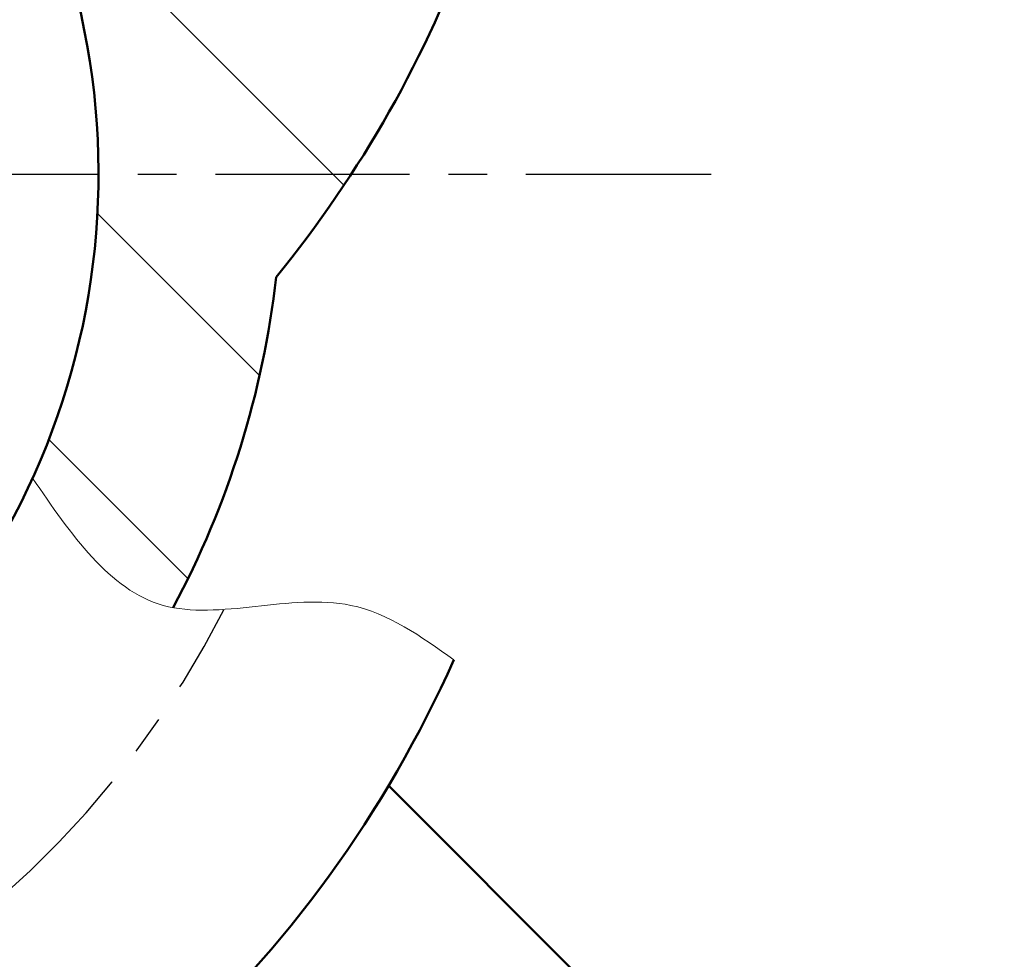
# Model space of a CAD drawing. Header units: millimetres. Extents: x 0 to 420, y -1 to 296.
# Tile 5 of 6: x 354 to 386, y 158 to 188. Entities that reach past the tile are written whole.
import ezdxf

# ---------------------------------------------------------------- set-up
doc = ezdxf.new("R2010")
doc.units = ezdxf.units.MM
doc.header["$LTSCALE"] = 0.2
doc.linetypes.add('CENTER', pattern=[50.800000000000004, 31.75, -6.35, 6.35, -6.35])
doc.layers.add('Thin Line', color=7, linetype='Continuous')
doc.layers.add('点划线', color=3, linetype='CENTER')
doc.layers.add('粗实线', color=7, linetype='Continuous', lineweight=50)
doc.layers.add('阴影', color=7, linetype='Continuous', lineweight=9)
doc.styles.add('尺寸数字', font='gbeitc.shx', dxfattribs={"bigfont": 'gbcbig.shx'})
doc.dimstyles.new("chang'an university", dxfattribs={"dimtxt": 3.5, "dimasz": 2.5, "dimexe": 2, "dimexo": 0, "dimtad": 1, "dimtoh": 1, "dimdec": 1, "dimdsep": 46, "dimtxsty": '尺寸数字', "dimcen": 2.5, "dimclrd": 256, "dimclre": 256, "dimclrt": 256, "dimadec": 0, "dimazin": 0, "dimtfac": 1, "dimtdec": 1, "dimtmove": 1, "dimatfit": 3, "dimfxl": 1, "dimlwd": -1, "dimlwe": -1, "dimarcsym": 0})
pattern_1 = [(135, (0, 0), (-4.490128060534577, -4.490128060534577), [])]

# ---------------------------------------------------------------- blocks, each defined once
blk = doc.blocks.new('*D37')
at = {"layer": 'Defpoints', "color": 0, "transparency": 16777216}
for p in [(332.8651389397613, 183.2747535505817), (342.8209635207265, 161.4371356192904)]:
    blk.add_point(p, dxfattribs=at)
at = {"layer": 'Thin Line', "transparency": 16777216}
for p, q in [((332.8651389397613, 183.2747535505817), (342.8209635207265, 161.4371356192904)), ((354.4435464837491, 135.9435640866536), (343.8580285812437, 159.1623837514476)), ((361.0477131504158, 135.9435640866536), (354.4435464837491, 135.9435640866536))]:
    blk.add_line(p, q, dxfattribs=at)
blk.add_solid([(344.2371538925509, 159.3352279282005), (343.4789032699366, 158.9895395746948), (342.8209635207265, 161.4371356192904)], dxfattribs=at)
at = {"layer": 'Thin Line', "transparency": 16777216, "insert": (358.0581298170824, 138.3185640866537), "char_height": 3.5, "attachment_point": 5, "style": '尺寸数字'}
blk.add_mtext('R24', dxfattribs=at)
blk = doc.blocks.new('*D39')
at = {"layer": 'Defpoints', "color": 0, "transparency": 16777216}
for p in [(289.5676326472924, 183.2747535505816), (332.8651389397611, 183.2747535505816), (376.9049308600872, 183.2747535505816), (313.7339152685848, 178.1485576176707), (307.9216014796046, 158.3312160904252)]:
    blk.add_point(p, dxfattribs=at)
at = {"layer": 'Thin Line', "transparency": 16777216}
blk.add_arc((332.8651389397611, 183.2747535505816), 19.80610016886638, 187.2368971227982, 217.7631028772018, dxfattribs=at)
for points in [[(312.8009824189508, 180.7534407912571), (313.6326544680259, 180.806034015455), (313.0590387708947, 183.2747535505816)], [(317.5200704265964, 171.4209816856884), (316.8948004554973, 170.8700897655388), (318.8601112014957, 169.2697258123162)]]:
    blk.add_solid(points, dxfattribs=at)
at = {"layer": 'Thin Line', "transparency": 16777216, "insert": (316.7609022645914, 176.6041603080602), "char_height": 3.5, "attachment_point": 5, "rotation": 292.5, "style": '尺寸数字'}
blk.add_mtext('45°', dxfattribs=at)
blk = doc.blocks.new('*D51')
at = {"layer": 'Defpoints', "color": 0, "transparency": 16777216}
for p in [(332.8651389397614, 204.2747535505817), (332.8651389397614, 140.2747535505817), (407.7234465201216, 140.2747535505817)]:
    blk.add_point(p, dxfattribs=at)
at = {"layer": 'Thin Line', "transparency": 16777216}
for p, q in [((332.8651389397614, 204.2747535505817), (409.7234465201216, 204.2747535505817)), ((407.7234465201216, 201.7747535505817), (407.7234465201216, 142.7747535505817)), ((332.8651389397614, 140.2747535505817), (409.7234465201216, 140.2747535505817))]:
    blk.add_line(p, q, dxfattribs=at)
for points in [[(407.3067798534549, 201.7747535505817), (408.1401131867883, 201.7747535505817), (407.7234465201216, 204.2747535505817)], [(407.3067798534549, 142.7747535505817), (408.1401131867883, 142.7747535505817), (407.7234465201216, 140.2747535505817)]]:
    blk.add_solid(points, dxfattribs=at)
at = {"layer": 'Thin Line', "transparency": 16777216, "insert": (405.3484465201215, 172.2747535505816), "char_height": 3.5, "attachment_point": 5, "rotation": 90, "style": '尺寸数字'}
blk.add_mtext('64', dxfattribs=at)

msp = doc.modelspace()

# ---------------------------------------------------------------- hatches: boundary and pattern name
at = {"layer": '阴影'}
h = msp.add_hatch(dxfattribs=at)
h.set_pattern_fill('ANSI31', color=256, scale=2, angle=90)
h.set_pattern_definition(pattern_1)
h.paths.add_polyline_path([(273.0217231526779, 153.2747535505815), (268.0217231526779, 153.2747535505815), (268.0217231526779, 154.2747535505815), (264.8651389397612, 154.2747535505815), (264.8651389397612, 140.2747535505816), (269.8651389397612, 140.2747535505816), (273.0217231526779, 140.2747535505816)])
edge = h.paths.add_edge_path()
edge.add_spline(control_points=[(289.4954200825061, 140.2747535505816), (289.5154570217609, 140.6325850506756), (289.6246279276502, 142.582223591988), (286.5308487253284, 145.7703418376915), (290.3162779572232, 150.373293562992), (288.3706621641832, 153.0527010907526), (287.4805361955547, 154.2747535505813)], knot_values=[0.01168746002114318, 0.01168746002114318, 0.01168746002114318, 0.01168746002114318, 1.077660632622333, 5.819623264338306, 10.73736363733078, 14.86233292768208, 14.86233292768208, 14.86233292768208, 14.86233292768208], degree=3, periodic=0)
edge.add_line((287.4805361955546, 154.2747535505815), (286.0217231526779, 154.2747535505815))
edge.add_line((286.0217231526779, 154.2747535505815), (286.0217231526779, 153.2747535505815))
edge.add_line((286.0217231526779, 153.2747535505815), (281.0217231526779, 153.2747535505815))
edge.add_line((281.0217231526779, 153.2747535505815), (281.0217231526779, 140.2747535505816))
edge.add_line((281.0217231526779, 140.2747535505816), (289.4954200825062, 140.2747535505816))
h.paths.add_polyline_path([(360.0570602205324, 241.9721879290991), (360.1274867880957, 242.240201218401), (360.114403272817, 242.1925857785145), (360.0976165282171, 242.1299415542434), (360.0811237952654, 242.0669094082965), (360.0649031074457, 242.0035029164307)])
h.paths.add_polyline_path([(363.2444513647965, 245.178627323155), (363.5332599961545, 245.2573100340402), (363.5233701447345, 245.2547765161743), (363.4555205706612, 245.2369708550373), (363.3880690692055, 245.2188310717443), (363.3210263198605, 245.2003482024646), (363.2544030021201, 245.1815132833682)])
h.paths.add_polyline_path([(362.9617679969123, 245.092635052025), (363.2398595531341, 245.1772957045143), (363.1882097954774, 245.1623173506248), (363.1224573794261, 245.142751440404), (363.0571564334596, 245.1228065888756), (362.9923176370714, 245.1024738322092)])
h.paths.add_polyline_path([(363.537869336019, 245.2584908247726), (363.8313066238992, 245.3304889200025), (363.7985355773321, 245.3228372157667), (363.729200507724, 245.3062784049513), (363.6602207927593, 245.289421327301), (363.5916071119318, 245.2722570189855)])
h.paths.add_polyline_path([(362.6841955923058, 244.9978270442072), (362.954397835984, 245.0902614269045), (362.9279516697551, 245.0817442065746), (362.864069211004, 245.0606087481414), (362.8006809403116, 245.0390584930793), (362.7377975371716, 245.0170844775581)])
h.paths.add_polyline_path([(363.8393013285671, 245.332355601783), (364.1396068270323, 245.3992083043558), (364.0792158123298, 245.3862690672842), (364.0085661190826, 245.3708136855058), (363.9382290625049, 245.3550958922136), (363.8682153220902, 245.3391067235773)])
h.paths.add_polyline_path([(362.4192290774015, 244.8955319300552), (362.6812362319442, 244.9967638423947), (362.6754296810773, 244.9946777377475), (362.6135880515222, 244.9718293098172), (362.5522833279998, 244.9485302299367), (362.4915261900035, 244.9247715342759), (362.431327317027, 244.9005442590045)])
h.paths.add_polyline_path([(364.1431536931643, 245.3999682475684), (364.4511194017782, 245.4627138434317), (364.4367800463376, 245.4599235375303), (364.3647273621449, 245.4456457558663), (364.2929339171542, 245.4311503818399), (364.221410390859, 245.416428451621), (364.1501674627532, 245.4014710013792)])
h.paths.add_polyline_path([(362.1656634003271, 244.7844656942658), (362.4141511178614, 244.8934281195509), (362.3716973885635, 244.8758394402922), (362.3126470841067, 244.8506481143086), (362.25418708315, 244.8249613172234), (362.1963280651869, 244.7987700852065)])
h.paths.add_polyline_path([(364.4572108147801, 245.4638991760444), (364.7663245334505, 245.5221299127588), (364.7273695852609, 245.5150380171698), (364.6543867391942, 245.5015409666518), (364.5816204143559, 245.4878621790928), (364.5090812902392, 245.4739926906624)])
h.paths.add_polyline_path([(361.9200322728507, 244.661838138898), (362.1593030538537, 244.7814987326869), (362.1390807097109, 244.7720654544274), (362.0824556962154, 244.7448384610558), (362.026463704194, 244.7170801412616), (361.9711154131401, 244.6887815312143)])
h.paths.add_polyline_path([(364.7745170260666, 245.523621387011), (365.0895966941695, 245.5791535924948), (365.0212525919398, 245.5673881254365), (364.9475104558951, 245.55452838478), (364.8739421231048, 245.5415227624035), (364.8005582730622, 245.5283622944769)])
h.paths.add_polyline_path([(361.691250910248, 244.5307297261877), (361.9187427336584, 244.6611579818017), (361.9164215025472, 244.6599336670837), (361.8623926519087, 244.6305275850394), (361.8090395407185, 244.6005543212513), (361.7563728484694, 244.5700049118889), (361.7044032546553, 244.538870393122)])
h.paths.add_polyline_path([(365.0915844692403, 245.5794957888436), (365.4112209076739, 245.6329182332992), (365.3921965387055, 245.6298123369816), (365.3177455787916, 245.6175475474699), (365.2434150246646, 245.6051816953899), (365.169215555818, 245.5927058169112), (365.0951578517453, 245.5801109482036)])
h.paths.add_polyline_path([(361.4747941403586, 244.3878411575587), (361.6862533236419, 244.5276364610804), (361.6531414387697, 244.5071418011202), (361.6025980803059, 244.4748101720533), (361.5527838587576, 244.441866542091), (361.5037094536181, 244.408301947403)])
h.paths.add_polyline_path([(365.4186380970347, 245.6341291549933), (365.7360402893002, 245.6851945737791), (365.6909908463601, 245.67804014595), (365.6161650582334, 245.6660899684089), (365.5414169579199, 245.6540745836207), (365.4667572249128, 245.6419850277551)])
h.paths.add_polyline_path([(361.2694899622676, 244.2305819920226), (361.4697451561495, 244.3842684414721), (361.4553855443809, 244.374107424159), (361.4078228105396, 244.3392740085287), (361.3610319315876, 244.3037927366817), (361.3150235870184, 244.2676546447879), (361.2698084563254, 244.2308507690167)])
h.paths.add_polyline_path([(365.7443269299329, 245.6865105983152), (366.065911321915, 245.7371266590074), (365.990857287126, 245.725368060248), (365.9158275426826, 245.7135890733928), (365.840832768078, 245.7017807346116), (365.765883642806, 245.6899340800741)])
h.paths.add_polyline_path([(361.0842952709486, 244.0642556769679), (361.2693022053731, 244.2304235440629), (361.2253972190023, 244.1933721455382), (361.1818005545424, 244.1552098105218), (361.1390291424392, 244.1163548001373), (361.0970936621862, 244.0767981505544)])
h.paths.add_polyline_path([(360.912998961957, 243.8827349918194), (361.0799200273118, 244.0599679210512), (361.0560047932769, 244.0365308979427), (361.0157732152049, 243.9955440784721), (360.9764096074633, 243.9538287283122), (360.9379246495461, 243.9113758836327)])
h.paths.add_polyline_path([(359.3756743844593, 239.2835796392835), (359.3869769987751, 239.3161292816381), (359.3714476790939, 239.2726977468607)])
h.paths.add_polyline_path([(360.7571630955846, 243.685055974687), (360.9094421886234, 243.8786480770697), (360.9003290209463, 243.8681765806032), (360.8636334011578, 243.8242218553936), (360.8278484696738, 243.7795027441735), (360.7929849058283, 243.7340102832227), (360.7590474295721, 243.6877396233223)])
h.paths.add_polyline_path([(359.4866732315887, 239.6168153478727), (359.4978876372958, 239.653921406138), (359.4889560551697, 239.6251452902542), (359.4899395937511, 239.6280990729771)])
h.paths.add_polyline_path([(360.6212010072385, 243.4766025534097), (360.7561312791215, 243.6835864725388), (360.7260190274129, 243.6407009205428), (360.6938777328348, 243.5929077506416), (360.6626015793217, 243.544373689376), (360.6321686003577, 243.4951123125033)])
h.paths.add_polyline_path([(359.5920754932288, 239.9805369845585), (359.5958295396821, 239.9945730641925), (359.5924573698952, 239.9822491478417), (359.5929719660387, 239.9840268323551)])
h.paths.add_polyline_path([(360.4989923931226, 243.2524838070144), (360.6178682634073, 243.4709779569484), (360.6025568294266, 243.4451371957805), (360.5737443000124, 243.3944619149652), (360.545709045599, 243.3431000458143), (360.5184290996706, 243.2910651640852)])
h.paths.add_polyline_path([(359.6880664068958, 240.3542166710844), (359.7001071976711, 240.4047403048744), (359.6835485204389, 240.3363872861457), (359.685031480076, 240.3424021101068)])
h.paths.add_polyline_path([(360.3900732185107, 243.0152207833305), (360.4968456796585, 243.2482226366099), (360.4918824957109, 243.2383708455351), (360.4660472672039, 243.1850306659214), (360.4409014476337, 243.1310582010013), (360.4164230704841, 243.0764670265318), (360.3925901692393, 243.0212707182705)])
h.paths.add_polyline_path([(359.7702951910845, 240.7060494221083), (359.7791831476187, 240.74570960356), (359.7637903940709, 240.6776671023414), (359.7697464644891, 240.703709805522)])
h.paths.add_polyline_path([(360.2942919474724, 242.7698132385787), (360.3888216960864, 243.0122125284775), (360.369380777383, 242.9654828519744), (360.3467729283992, 242.9091170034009), (360.324744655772, 242.8521867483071), (360.3032739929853, 242.7947056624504)])
h.paths.add_polyline_path([(359.8296464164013, 240.9727044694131), (359.8393009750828, 241.0167155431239), (359.8244455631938, 240.9491658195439)])
h.paths.add_polyline_path([(359.8470463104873, 241.0520232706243), (359.9227762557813, 241.3967572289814), (359.9128260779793, 241.3518356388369), (359.898148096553, 241.2852073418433), (359.8834785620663, 241.218367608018), (359.8687955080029, 241.1513300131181), (359.8540769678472, 241.084108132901), (359.8393009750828, 241.0167155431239)])
h.paths.add_polyline_path([(360.2072874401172, 242.5114214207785), (360.2918813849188, 242.7631327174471), (360.2823389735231, 242.736687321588), (360.2619176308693, 242.6781453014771), (360.2419879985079, 242.619093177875), (360.2225281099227, 242.5595445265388)])
h.paths.add_polyline_path([(359.9242653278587, 241.4034798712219), (359.9883494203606, 241.6866336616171), (359.9871115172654, 241.6813304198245), (359.9720618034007, 241.6159629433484), (359.9571303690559, 241.5503161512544), (359.9422952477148, 241.4844036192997), (359.9275344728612, 241.4182389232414)])
h.paths.add_polyline_path([(360.1287450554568, 242.2447804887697), (360.2060704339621, 242.5075786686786), (360.2035159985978, 242.4995129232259), (360.1849296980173, 242.4390119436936), (360.166747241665, 242.3780551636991), (360.1489466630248, 242.3166561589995), (360.1315059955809, 242.2548285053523)])
h.paths.add_polyline_path([(359.989015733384, 241.689488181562), (360.055219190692, 241.9648370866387), (360.0489324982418, 241.9397356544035), (360.0331900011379, 241.875621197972), (360.0176536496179, 241.8111731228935), (360.0023014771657, 241.7464050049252)])
edge = h.paths.add_edge_path()
edge.add_arc((332.8651389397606, 204.2747535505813), 38.50000000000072, 10.47568169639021, 33.0557311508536)
edge.add_line((365.1335445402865, 225.2747535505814), (362.5244557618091, 225.2747535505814))
edge.add_arc((332.5244557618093, 225.2747535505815), 29.99999999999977, 0, 27.07165323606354)
edge.add_line((359.237597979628, 238.9278862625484), (359.2409197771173, 238.9356237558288))
edge.add_line((359.2409197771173, 238.9356237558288), (359.2451930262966, 238.9453280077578))
edge.add_line((359.2451930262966, 238.9453280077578), (359.2603518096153, 238.9828936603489))
edge.add_line((359.2603518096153, 238.9828936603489), (359.2328997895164, 238.9169427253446))
edge.add_line((359.2328997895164, 238.9169427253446), (359.2047005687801, 238.8512580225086))
edge.add_line((359.2047005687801, 238.8512580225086), (359.1757595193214, 238.7858583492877))
edge.add_line((359.1757595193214, 238.7858583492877), (359.1460828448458, 238.7207626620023))
edge.add_line((359.1460828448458, 238.7207626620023), (359.1156767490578, 238.6559899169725))
edge.add_line((359.1156767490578, 238.6559899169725), (359.0845474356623, 238.5915590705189))
edge.add_line((359.0845474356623, 238.5915590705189), (359.0527011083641, 238.5274890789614))
edge.add_line((359.0527011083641, 238.5274890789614), (359.0201439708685, 238.4637988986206))
edge.add_line((359.0201439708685, 238.4637988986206), (358.9868822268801, 238.4005074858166))
edge.add_line((358.9868822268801, 238.4005074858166), (358.9529220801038, 238.3376337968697))
edge.add_line((358.9529220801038, 238.3376337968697), (358.9182697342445, 238.2751967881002))
edge.add_line((358.9182697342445, 238.2751967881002), (358.8829313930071, 238.2132154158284))
edge.add_line((358.8829313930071, 238.2132154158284), (358.8469132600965, 238.1517086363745))
edge.add_line((358.8469132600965, 238.1517086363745), (358.8102215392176, 238.0906954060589))
edge.add_line((358.8102215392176, 238.0906954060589), (358.7728624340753, 238.0301946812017))
edge.add_line((358.7728624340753, 238.0301946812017), (358.7348421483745, 237.9702254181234))
edge.add_line((358.7348421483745, 237.9702254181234), (358.69616688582, 237.910806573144))
edge.add_line((358.69616688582, 237.910806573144), (358.6568428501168, 237.851957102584))
edge.add_line((358.6568428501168, 237.851957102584), (358.6168762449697, 237.7936959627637))
edge.add_line((358.6168762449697, 237.7936959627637), (358.5762732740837, 237.7360421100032))
edge.add_line((358.5762732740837, 237.7360421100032), (358.5350401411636, 237.6790145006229))
edge.add_line((358.5350401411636, 237.6790145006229), (358.4931830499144, 237.622632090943))
edge.add_line((358.4931830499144, 237.622632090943), (358.4507082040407, 237.5669138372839))
edge.add_line((358.4507082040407, 237.5669138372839), (358.4076218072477, 237.5118786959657))
edge.add_line((358.4076218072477, 237.5118786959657), (358.3639300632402, 237.4575456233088))
edge.add_line((358.3639300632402, 237.4575456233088), (358.319639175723, 237.4039335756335))
edge.add_line((358.319639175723, 237.4039335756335), (358.2747553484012, 237.3510615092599))
edge.add_line((358.2747553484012, 237.3510615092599), (358.2292847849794, 237.2989483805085))
edge.add_line((358.2292847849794, 237.2989483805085), (358.1832336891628, 237.2476131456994))
edge.add_line((358.1832336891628, 237.2476131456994), (358.136608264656, 237.197074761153))
edge.add_line((358.136608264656, 237.197074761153), (358.0894147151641, 237.1473521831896))
edge.add_line((358.0894147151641, 237.1473521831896), (358.041659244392, 237.0984643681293))
edge.add_line((358.041659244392, 237.0984643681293), (357.9933480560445, 237.0504302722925))
edge.add_line((357.9933480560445, 237.0504302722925), (357.9444873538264, 237.0032688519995))
edge.add_line((357.9444873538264, 237.0032688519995), (357.8950833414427, 236.9569990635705))
edge.add_line((357.8950833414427, 236.9569990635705), (357.8451422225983, 236.9116398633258))
edge.add_line((357.8451422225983, 236.9116398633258), (357.794670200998, 236.8672102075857))
edge.add_line((357.794670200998, 236.8672102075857), (357.7436734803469, 236.8237290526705))
edge.add_line((357.7436734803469, 236.8237290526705), (357.6921582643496, 236.7812153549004))
edge.add_line((357.6921582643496, 236.7812153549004), (357.6401307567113, 236.7396880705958))
edge.add_line((357.6401307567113, 236.7396880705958), (357.5875971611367, 236.6991661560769))
edge.add_line((357.5875971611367, 236.6991661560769), (357.5345636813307, 236.6596685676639))
edge.add_line((357.5345636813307, 236.6596685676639), (357.4810365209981, 236.6212142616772))
edge.add_line((357.4810365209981, 236.6212142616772), (357.427021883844, 236.583822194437))
edge.add_line((357.427021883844, 236.583822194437), (357.3725259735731, 236.5475113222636))
edge.add_line((357.3725259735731, 236.5475113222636), (357.3175549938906, 236.5123006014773))
edge.add_line((357.3175549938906, 236.5123006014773), (357.262115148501, 236.4782089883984))
edge.add_line((357.262115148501, 236.4782089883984), (357.2062126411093, 236.4452554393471))
edge.add_line((357.2062126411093, 236.4452554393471), (357.1498536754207, 236.4134589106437))
edge.add_line((357.1498536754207, 236.4134589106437), (357.0930444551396, 236.3828383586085))
edge.add_line((357.0930444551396, 236.3828383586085), (357.0357911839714, 236.3534127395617))
edge.add_line((357.0357911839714, 236.3534127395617), (356.9781000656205, 236.3252010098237))
edge.add_line((356.9781000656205, 236.3252010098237), (356.9199773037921, 236.2982221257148))
edge.add_line((356.9199773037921, 236.2982221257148), (356.8614291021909, 236.2724950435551))
edge.add_line((356.8614291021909, 236.2724950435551), (356.8024616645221, 236.248038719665))
edge.add_line((356.8024616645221, 236.248038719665), (356.7430811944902, 236.2248721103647))
edge.add_line((356.7430811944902, 236.2248721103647), (356.6832938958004, 236.2030141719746))
edge.add_line((356.6832938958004, 236.2030141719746), (356.6231059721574, 236.1824838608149))
edge.add_line((356.6231059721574, 236.1824838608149), (356.5625236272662, 236.1633001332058))
edge.add_line((356.5625236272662, 236.1633001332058), (356.5015530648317, 236.1454819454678))
edge.add_line((356.5015530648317, 236.1454819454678), (356.4402004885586, 236.1290482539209))
edge.add_line((356.4402004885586, 236.1290482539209), (356.3784724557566, 236.1140138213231))
edge.add_line((356.3784724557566, 236.1140138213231), (356.3163787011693, 236.1003557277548))
edge.add_line((356.3163787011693, 236.1003557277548), (356.2539306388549, 236.0880311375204))
edge.add_line((356.2539306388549, 236.0880311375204), (356.1911396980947, 236.0769970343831))
edge.add_line((356.1911396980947, 236.0769970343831), (356.1280173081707, 236.0672104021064))
edge.add_line((356.1280173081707, 236.0672104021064), (356.064574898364, 236.0586282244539))
edge.add_line((356.064574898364, 236.0586282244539), (356.0008238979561, 236.0512074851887))
edge.add_line((356.0008238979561, 236.0512074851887), (355.9367757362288, 236.0449051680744))
edge.add_line((355.9367757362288, 236.0449051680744), (355.8724418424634, 236.0396782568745))
edge.add_line((355.8724418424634, 236.0396782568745), (355.8078336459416, 236.0354837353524))
edge.add_line((355.8078336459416, 236.0354837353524), (355.7429625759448, 236.0322785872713))
edge.add_line((355.7429625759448, 236.0322785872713), (355.6778400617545, 236.030019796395))
edge.add_line((355.6778400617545, 236.030019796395), (355.6124775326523, 236.0286643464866))
edge.add_line((355.6124775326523, 236.0286643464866), (355.5468864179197, 236.0281692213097))
edge.add_line((355.5468864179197, 236.0281692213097), (355.4810781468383, 236.0284914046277))
edge.add_line((355.4810781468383, 236.0284914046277), (355.4150641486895, 236.029587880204))
edge.add_line((355.4150641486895, 236.029587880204), (355.3488558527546, 236.0314156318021))
edge.add_line((355.3488558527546, 236.0314156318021), (355.2824646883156, 236.0339316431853))
edge.add_line((355.2824646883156, 236.0339316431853), (355.2159020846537, 236.0370928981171))
edge.add_line((355.2159020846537, 236.0370928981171), (355.1491794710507, 236.0408563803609))
edge.add_line((355.1491794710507, 236.0408563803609), (355.0823082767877, 236.0451790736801))
edge.add_line((355.0823082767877, 236.0451790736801), (355.0152999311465, 236.0500179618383))
edge.add_line((355.0152999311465, 236.0500179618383), (354.9481658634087, 236.0553300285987))
edge.add_line((354.9481658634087, 236.0553300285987), (354.8809175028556, 236.061072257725))
edge.add_line((354.8809175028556, 236.061072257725), (354.8135662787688, 236.0672016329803))
edge.add_line((354.8135662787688, 236.0672016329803), (354.74612362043, 236.0736751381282))
edge.add_line((354.74612362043, 236.0736751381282), (354.6786009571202, 236.0804497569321))
edge.add_line((354.6786009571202, 236.0804497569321), (354.6110097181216, 236.0874824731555))
edge.add_line((354.6110097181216, 236.0874824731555), (354.5433613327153, 236.0947302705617))
edge.add_line((354.5433613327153, 236.0947302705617), (354.4756672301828, 236.1021501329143))
edge.add_line((354.4756672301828, 236.1021501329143), (354.4079388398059, 236.1096990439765))
edge.add_line((354.4079388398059, 236.1096990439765), (354.3401875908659, 236.1173339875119))
edge.add_line((354.3401875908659, 236.1173339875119), (354.2724249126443, 236.1250119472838))
edge.add_arc((332.8651389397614, 225.2747535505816), 23.99999999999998, -28.95529060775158, 26.87811880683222, ccw=False)
edge.add_arc((332.8651389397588, 204.2747535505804), 23.00000000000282, 17.71893187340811, 24.070944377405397, ccw=False)
edge.add_line((354.774041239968, 211.2747535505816), (370.7234273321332, 211.2747535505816))
h = msp.add_hatch(dxfattribs=at)
h.set_pattern_fill('ANSI31', color=256, scale=2, angle=90)
h.set_pattern_definition(pattern_1)
h.paths.add_polyline_path([(364.7139398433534, 169.2442923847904), (364.6866462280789, 169.2477194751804), (364.6899194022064, 169.2474519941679), (364.6525884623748, 169.2512719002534)])
h.paths.add_polyline_path([(360.3210516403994, 169.0213529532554), (359.9776940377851, 169.0287491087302), (360.0266387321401, 169.026571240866), (360.086927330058, 169.0244643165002), (360.1474377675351, 169.0229058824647), (360.2081642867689, 169.0218788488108), (360.2691011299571, 169.0213661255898)])
h.paths.add_polyline_path([(359.9748402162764, 169.0288760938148), (359.6399989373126, 169.0549665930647), (359.6698882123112, 169.0516881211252), (359.7287248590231, 169.0459313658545), (359.7878178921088, 169.0408256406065), (359.8471615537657, 169.0363538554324), (359.9067500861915, 169.0324989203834), (359.9665777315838, 169.0292437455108)])
h.paths.add_polyline_path([(360.6726912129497, 169.0295530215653), (360.323489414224, 169.0213523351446), (360.3302425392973, 169.021350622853), (360.3915827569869, 169.0218152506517), (360.4531160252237, 169.0227429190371), (360.5148365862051, 169.0241165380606), (360.5767386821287, 169.0259190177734), (360.6388165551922, 169.0281332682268)])
h.paths.add_polyline_path([(359.6349201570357, 169.0555236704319), (359.3090980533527, 169.1034143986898), (359.3225748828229, 169.1008573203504), (359.3797522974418, 169.0908354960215), (359.4372206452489, 169.0815672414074), (359.4949741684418, 169.0730354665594), (359.5530071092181, 169.0652230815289), (359.6113137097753, 169.058112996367)])
h.paths.add_polyline_path([(361.0315512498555, 169.050344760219), (360.6780124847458, 169.0297760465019), (360.7010644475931, 169.0307421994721), (360.763476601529, 169.0337287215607), (360.8260472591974, 169.0370757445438), (360.888770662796, 169.0407661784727), (360.9516410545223, 169.0447829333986), (361.0146526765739, 169.0491089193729)])
h.paths.add_polyline_path([(361.3960372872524, 169.0806648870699), (361.0363019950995, 169.0506921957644), (361.0777997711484, 169.0537270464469), (361.1410765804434, 169.0586202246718), (361.2044773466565, 169.063771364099), (361.267996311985, 169.0691633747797), (361.331627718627, 169.0747791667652), (361.3953658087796, 169.0806016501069)])
h.paths.add_polyline_path([(368.1643920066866, 167.6296541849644), (368.120198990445, 167.6606741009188), (368.1728114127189, 167.6236325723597), (368.1909447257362, 167.6108328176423)])
h.paths.add_polyline_path([(361.7602980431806, 169.1168946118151), (361.3963287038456, 169.0806923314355), (361.4592048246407, 169.0866137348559), (361.5231390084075, 169.0927983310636), (361.5871626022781, 169.0991383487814), (361.6512698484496, 169.1056166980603), (361.7154549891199, 169.1122162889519)])
h.paths.add_polyline_path([(367.8983589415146, 167.8155802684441), (367.8566536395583, 167.8442232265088), (367.9094400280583, 167.8077787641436), (367.8905031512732, 167.8209159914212)])
h.paths.add_polyline_path([(362.1664483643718, 169.1603726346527), (362.1302497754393, 169.1564665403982), (361.7653241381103, 169.1174189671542), (361.7797122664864, 169.1189200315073), (361.8440359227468, 169.1257108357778), (361.9084202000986, 169.1325716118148), (361.9728593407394, 169.1394852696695), (362.0373475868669, 169.1464347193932), (362.1018791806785, 169.1534028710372)])
h.paths.add_polyline_path([(367.5732059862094, 168.036427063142), (367.5388257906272, 168.0590820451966), (367.5919485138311, 168.0237919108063), (367.58228193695, 168.0302625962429)])
h.paths.add_polyline_path([(362.295676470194, 169.1742486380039), (362.2694566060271, 169.171461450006), (362.2310493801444, 169.1673269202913)])
h.paths.add_polyline_path([(367.2639974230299, 168.2370867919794), (367.2184928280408, 168.2653431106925), (367.2720910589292, 168.2316849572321), (367.2813060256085, 168.2258360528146)])
h.paths.add_polyline_path([(362.4249858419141, 169.1879260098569), (362.3961313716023, 169.1849270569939), (362.360323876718, 169.181120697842)])
h.paths.add_polyline_path([(366.9805696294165, 168.4102394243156), (366.9490326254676, 168.4285919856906), (366.9749221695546, 168.4133105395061), (366.9723870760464, 168.4148612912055)])
h.paths.add_polyline_path([(362.5008561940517, 169.1957939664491), (362.4995621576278, 169.1956684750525), (362.5034135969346, 169.1960772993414), (362.4896566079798, 169.1946474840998)])
h.paths.add_polyline_path([(366.6525827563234, 168.5955008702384), (366.6219381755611, 168.6116470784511), (366.6767696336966, 168.5822214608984), (366.6562671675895, 168.5934197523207)])
h.paths.add_polyline_path([(362.8775435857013, 169.2322586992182), (362.867051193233, 169.2313396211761), (362.8584581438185, 169.2306572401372), (362.8129409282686, 169.22639914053)])
h.paths.add_polyline_path([(366.3325154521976, 168.7582617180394), (366.2899726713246, 168.7779843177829), (366.3456739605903, 168.7515440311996), (366.345945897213, 168.7514119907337)])
h.paths.add_polyline_path([(363.2642964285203, 169.2625450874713), (363.2430082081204, 169.2611946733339), (363.2561984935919, 169.2622421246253), (363.1999691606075, 169.2581626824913)])
h.paths.add_polyline_path([(366.0304070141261, 168.8930916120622), (366.0090113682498, 168.9017604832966), (366.0277176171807, 168.8939554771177), (366.0254405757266, 168.8949754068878)])
h.paths.add_polyline_path([(363.605930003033, 169.2802821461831), (363.6036265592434, 169.2802405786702), (363.6100965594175, 169.2805849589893), (363.5848268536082, 169.2795252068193)])
h.paths.add_polyline_path([(365.7135355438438, 169.0143471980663), (365.6659468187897, 169.0300048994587), (365.7236042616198, 169.0102782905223), (365.7036873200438, 169.0173504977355)])
h.paths.add_polyline_path([(363.9668761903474, 169.2867912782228), (363.9531769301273, 169.2871568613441), (363.9029862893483, 169.2867189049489), (363.9662703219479, 169.2867952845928)])
h.paths.add_polyline_path([(365.3550198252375, 169.1236796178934), (365.315645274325, 169.1334113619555), (365.3745668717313, 169.1180234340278), (365.3643830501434, 169.1208242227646)])
h.paths.add_polyline_path([(364.3430558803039, 169.2762814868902), (364.3206834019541, 169.2776256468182), (364.3167905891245, 169.2779437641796), (364.2806345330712, 169.279425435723)])
h.paths.add_polyline_path([(365.0280726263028, 169.1965750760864), (365.0106902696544, 169.2004989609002), (364.9573029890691, 169.2092126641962), (365.0176043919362, 169.1985668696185)])
edge = h.paths.add_edge_path()
edge.add_arc((332.8651389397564, 204.2747535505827), 38.50000000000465, 320.7424276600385, 340.2654851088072)
edge.add_line((369.1039303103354, 191.2747535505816), (380.8651389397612, 191.2747535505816))
edge.add_line((380.8651389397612, 191.2747535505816), (380.8651389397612, 197.2747535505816))
edge.add_line((380.8651389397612, 197.2747535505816), (354.7740412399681, 197.2747535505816))
edge.add_arc((332.8651389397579, 204.274753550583), 23.00000000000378, 335.92905562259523, 342.2810681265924, ccw=False)
edge.add_arc((332.8651389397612, 183.2747535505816), 24.00000000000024, -24.459242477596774, 28.955290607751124, ccw=False)
edge.add_line((354.7112837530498, 173.3376535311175), (354.7505027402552, 173.2803247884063))
edge.add_line((354.7505027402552, 173.2803247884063), (354.7897251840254, 173.2230051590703))
edge.add_line((354.7897251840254, 173.2230051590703), (354.8289545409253, 173.1657037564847))
edge.add_line((354.8289545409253, 173.1657037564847), (354.8681942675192, 173.1084296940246))
edge.add_line((354.8681942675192, 173.1084296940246), (354.9074478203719, 173.0511920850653))
edge.add_line((354.9074478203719, 173.0511920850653), (354.9467186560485, 172.994000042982))
edge.add_line((354.9467186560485, 172.994000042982), (354.9860102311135, 172.9368626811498))
edge.add_line((354.9860102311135, 172.9368626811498), (355.0253260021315, 172.8797891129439))
edge.add_line((355.0253260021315, 172.8797891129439), (355.0646694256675, 172.8227884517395))
edge.add_line((355.0646694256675, 172.8227884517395), (355.1040439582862, 172.7658698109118))
edge.add_line((355.1040439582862, 172.7658698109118), (355.143453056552, 172.709042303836))
edge.add_line((355.143453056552, 172.709042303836), (355.1829001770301, 172.6523150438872))
edge.add_line((355.1829001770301, 172.6523150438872), (355.222388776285, 172.5956971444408))
edge.add_line((355.222388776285, 172.5956971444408), (355.2619223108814, 172.5391977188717))
edge.add_line((355.2619223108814, 172.5391977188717), (355.3015042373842, 172.4828258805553))
edge.add_line((355.3015042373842, 172.4828258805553), (355.3411380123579, 172.4265907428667))
edge.add_line((355.3411380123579, 172.4265907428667), (355.3808270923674, 172.3705014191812))
edge.add_line((355.3808270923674, 172.3705014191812), (355.4205749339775, 172.3145670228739))
edge.add_line((355.4205749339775, 172.3145670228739), (355.4603849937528, 172.2587966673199))
edge.add_line((355.4603849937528, 172.2587966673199), (355.5002607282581, 172.2031994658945))
edge.add_line((355.5002607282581, 172.2031994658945), (355.5402055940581, 172.1477845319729))
edge.add_line((355.5402055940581, 172.1477845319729), (355.5802230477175, 172.0925609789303))
edge.add_line((355.5802230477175, 172.0925609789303), (355.6203165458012, 172.0375379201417))
edge.add_line((355.6203165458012, 172.0375379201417), (355.6604895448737, 171.9827244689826))
edge.add_line((355.6604895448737, 171.9827244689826), (355.7007455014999, 171.9281297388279))
edge.add_line((355.7007455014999, 171.9281297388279), (355.7410878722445, 171.873762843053))
edge.add_line((355.7410878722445, 171.873762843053), (355.7815201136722, 171.819632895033))
edge.add_line((355.7815201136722, 171.819632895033), (355.8220456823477, 171.765749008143))
edge.add_line((355.8220456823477, 171.765749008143), (355.862668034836, 171.7121202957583))
edge.add_line((355.862668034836, 171.7121202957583), (355.9033906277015, 171.6587558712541))
edge.add_line((355.9033906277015, 171.6587558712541), (355.944216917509, 171.6056648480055))
edge.add_line((355.944216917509, 171.6056648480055), (355.9851503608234, 171.5528563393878))
edge.add_line((355.9851503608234, 171.5528563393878), (356.0261944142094, 171.500339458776))
edge.add_line((356.0261944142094, 171.500339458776), (356.0673525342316, 171.4481233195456))
edge.add_line((356.0673525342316, 171.4481233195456), (356.1086281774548, 171.3962170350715))
edge.add_line((356.1086281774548, 171.3962170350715), (356.1500248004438, 171.3446297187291))
edge.add_line((356.1500248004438, 171.3446297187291), (356.1915458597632, 171.2933704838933))
edge.add_line((356.1915458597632, 171.2933704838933), (356.2331948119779, 171.2424484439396))
edge.add_line((356.2331948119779, 171.2424484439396), (356.2749751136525, 171.1918727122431))
edge.add_line((356.2749751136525, 171.1918727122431), (356.3168902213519, 171.1416524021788))
edge.add_line((356.3168902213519, 171.1416524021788), (356.3589435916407, 171.0917966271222))
edge.add_line((356.3589435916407, 171.0917966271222), (356.4011386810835, 171.0423145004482))
edge.add_line((356.4011386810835, 171.0423145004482), (356.4434789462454, 170.9932151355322))
edge.add_line((356.4434789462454, 170.9932151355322), (356.4859678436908, 170.9445076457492))
edge.add_line((356.4859678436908, 170.9445076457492), (356.5286088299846, 170.8962011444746))
edge.add_line((356.5286088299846, 170.8962011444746), (356.5714053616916, 170.8483047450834))
edge.add_line((356.5714053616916, 170.8483047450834), (356.6143608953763, 170.8008275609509))
edge.add_line((356.6143608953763, 170.8008275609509), (356.6574788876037, 170.7537787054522))
edge.add_line((356.6574788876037, 170.7537787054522), (356.7007627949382, 170.7071672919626))
edge.add_line((356.7007627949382, 170.7071672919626), (356.744216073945, 170.6610024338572))
edge.add_line((356.744216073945, 170.6610024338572), (356.7878421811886, 170.6152932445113))
edge.add_line((356.7878421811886, 170.6152932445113), (356.8316445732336, 170.5700488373))
edge.add_line((356.8316445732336, 170.5700488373), (356.8756267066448, 170.5252783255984))
edge.add_line((356.8756267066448, 170.5252783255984), (356.9197920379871, 170.4809908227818))
edge.add_line((356.9197920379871, 170.4809908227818), (356.9641440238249, 170.4371954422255))
edge.add_line((356.9641440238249, 170.4371954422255), (357.0086861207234, 170.3939012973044))
edge.add_line((357.0086861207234, 170.3939012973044), (357.0534217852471, 170.351117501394))
edge.add_line((357.0534217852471, 170.351117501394), (357.0983544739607, 170.3088531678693))
edge.add_line((357.0983544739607, 170.3088531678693), (357.1434876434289, 170.2671174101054))
edge.add_line((357.1434876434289, 170.2671174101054), (357.1888247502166, 170.2259193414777))
edge.add_line((357.1888247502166, 170.2259193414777), (357.2343692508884, 170.1852680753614))
edge.add_line((357.2343692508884, 170.1852680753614), (357.280124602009, 170.1451727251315))
edge.add_line((357.280124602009, 170.1451727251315), (357.3260942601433, 170.1056424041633))
edge.add_line((357.3260942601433, 170.1056424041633), (357.372281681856, 170.0666862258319))
edge.add_line((357.372281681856, 170.0666862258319), (357.4186903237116, 170.0283133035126))
edge.add_line((357.4186903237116, 170.0283133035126), (357.4653236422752, 169.9905327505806))
edge.add_line((357.4653236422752, 169.9905327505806), (357.5121850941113, 169.953353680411))
edge.add_line((357.5121850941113, 169.953353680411), (357.5592781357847, 169.916785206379))
edge.add_line((357.5592781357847, 169.916785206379), (357.6066062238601, 169.8808364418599))
edge.add_line((357.6066062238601, 169.8808364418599), (357.6541728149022, 169.8455165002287))
edge.add_line((357.6541728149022, 169.8455165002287), (357.7019813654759, 169.8108344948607))
edge.add_line((357.7019813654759, 169.8108344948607), (357.7500353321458, 169.7767995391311))
edge.add_line((357.7500353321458, 169.7767995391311), (357.7983381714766, 169.7434207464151))
edge.add_line((357.7983381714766, 169.7434207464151), (357.8468933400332, 169.7107072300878))
edge.add_line((357.8468933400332, 169.7107072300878), (357.8957042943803, 169.6786681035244))
edge.add_line((357.8957042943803, 169.6786681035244), (357.9447744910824, 169.6473124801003))
edge.add_line((357.9447744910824, 169.6473124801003), (357.9941073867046, 169.6166494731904))
edge.add_line((357.9941073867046, 169.6166494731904), (358.0437064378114, 169.58668819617))
edge.add_line((358.0437064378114, 169.58668819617), (358.0935751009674, 169.5574377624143))
edge.add_line((358.0935751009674, 169.5574377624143), (358.1437168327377, 169.5289072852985))
edge.add_line((358.1437168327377, 169.5289072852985), (358.1941350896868, 169.5011058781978))
edge.add_line((358.1941350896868, 169.5011058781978), (358.2448333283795, 169.4740426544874))
edge.add_line((358.2448333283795, 169.4740426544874), (358.2958150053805, 169.4477267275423))
edge.add_line((358.2958150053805, 169.4477267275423), (358.3470835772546, 169.4221672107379))
edge.add_line((358.3470835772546, 169.4221672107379), (358.3986425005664, 169.3973732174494))
edge.add_line((358.3986425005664, 169.3973732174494), (358.4504952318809, 169.3733538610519))
edge.add_line((358.4504952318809, 169.3733538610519), (358.5026452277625, 169.3501182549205))
edge.add_line((358.5026452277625, 169.3501182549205), (358.5550959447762, 169.3276755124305))
edge.add_line((358.5550959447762, 169.3276755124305), (358.6078508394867, 169.3060347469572))
edge.add_line((358.6078508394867, 169.3060347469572), (358.6609133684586, 169.2852050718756))
edge.add_line((358.6609133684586, 169.2852050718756), (358.7142869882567, 169.265195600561))
edge.add_line((358.7142869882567, 169.265195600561), (358.7679751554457, 169.2460154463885))
edge.add_line((358.7679751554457, 169.2460154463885), (358.8219813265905, 169.2276737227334))
edge.add_line((358.8219813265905, 169.2276737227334), (358.8763089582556, 169.2101795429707))
edge.add_line((358.8763089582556, 169.2101795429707), (358.930961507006, 169.1935420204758))
edge.add_line((358.930961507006, 169.1935420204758), (358.9859424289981, 169.1777702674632))
edge.add_line((358.9859424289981, 169.1777702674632), (359.0412533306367, 169.1628681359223))
edge.add_line((359.0412533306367, 169.1628681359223), (359.0968897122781, 169.1488221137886))
edge.add_line((359.0968897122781, 169.1488221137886), (359.1528458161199, 169.1356151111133))
edge.add_line((359.1528458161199, 169.1356151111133), (359.2091158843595, 169.1232300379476))
edge.add_line((359.2091158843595, 169.1232300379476), (359.2656941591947, 169.1116498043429))
edge.add_line((359.2656941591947, 169.1116498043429), (359.3072130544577, 169.1037720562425))
edge.add_arc((332.8651389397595, 183.2747535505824), 30.00000000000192, 331.8120081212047, 353.5634313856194)

# ---------------------------------------------------------------- linework, layer by layer
at = {"layer": '点划线'}
msp.add_line((289.5676326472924, 183.2747535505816), (376.9049308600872, 183.2747535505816), dxfattribs=at)
msp.add_arc((332.8651389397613, 183.2747535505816), 31.50000000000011, 179.9999999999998, 333.1114847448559, dxfattribs=at)
at = {"layer": '粗实线', "color": 7, "linetype": 'Continuous', "lineweight": 50}
msp.add_line((366.353454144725, 163.2864383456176), (375.3651389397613, 154.2747535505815), dxfattribs=at)
for radius, start, end in [(24.00000000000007, 151.0447093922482, 28.95529060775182), (39, 311.961888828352, 335.9809444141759)]:
    msp.add_arc((332.8651389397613, 183.2747535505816), radius, start, end, dxfattribs=at)
at = {"layer": '粗实线'}
for centre, radius, start, end in [((332.8651389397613, 204.2747535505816), 38.49999999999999, 320.7424276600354, 340.2654851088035), ((332.8651389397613, 183.2747535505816), 30.00000000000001, 331.8118462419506, 353.5634313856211)]:
    msp.add_arc(centre, radius, start, end, dxfattribs=at)
at = {"layer": '阴影'}
msp.add_spline([(354.7112837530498, 173.3376535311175), (358.9823976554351, 169.1787580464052), (365.1191159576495, 169.1787580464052), (368.4881341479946, 167.40017600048)], degree=3, dxfattribs=at)

# ---------------------------------------------------------------- dimensions: what is measured, and where the dimension line sits
at = {"layer": 'Thin Line'}
dim = msp.add_linear_dim(base=(407.7234465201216, 140.2747535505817), p1=(332.8651389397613, 204.2747535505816), p2=(332.8651389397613, 140.2747535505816), angle=90, dimstyle="chang'an university", dxfattribs=at)
dim.commit()
dim.dimension.update_dxf_attribs({"geometry": '*D51', "text_midpoint": (405.3484465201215, 172.2747535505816)})
dim = msp.add_angular_dim_2l(base=(313.7339152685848, 178.1485576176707), line1=((289.5676326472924, 183.2747535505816), (376.9049308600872, 183.2747535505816)), line2=((332.8651389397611, 183.2747535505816), (307.9216014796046, 158.3312160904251)), dimstyle="chang'an university", dxfattribs=at)
dim.commit()
dim.dimension.update_dxf_attribs({"geometry": '*D39', "text_midpoint": (316.7609022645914, 176.6041603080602)})
dim = msp.add_radius_dim(center=(332.8651389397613, 183.2747535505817), mpoint=(342.8209635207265, 161.4371356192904), dimstyle="chang'an university", dxfattribs=at)
dim.commit()
dim.dimension.update_dxf_attribs({"geometry": '*D37', "text_midpoint": (354.4435464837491, 135.9435640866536), "dimtype": 164})

doc.saveas('drawing.dxf')
